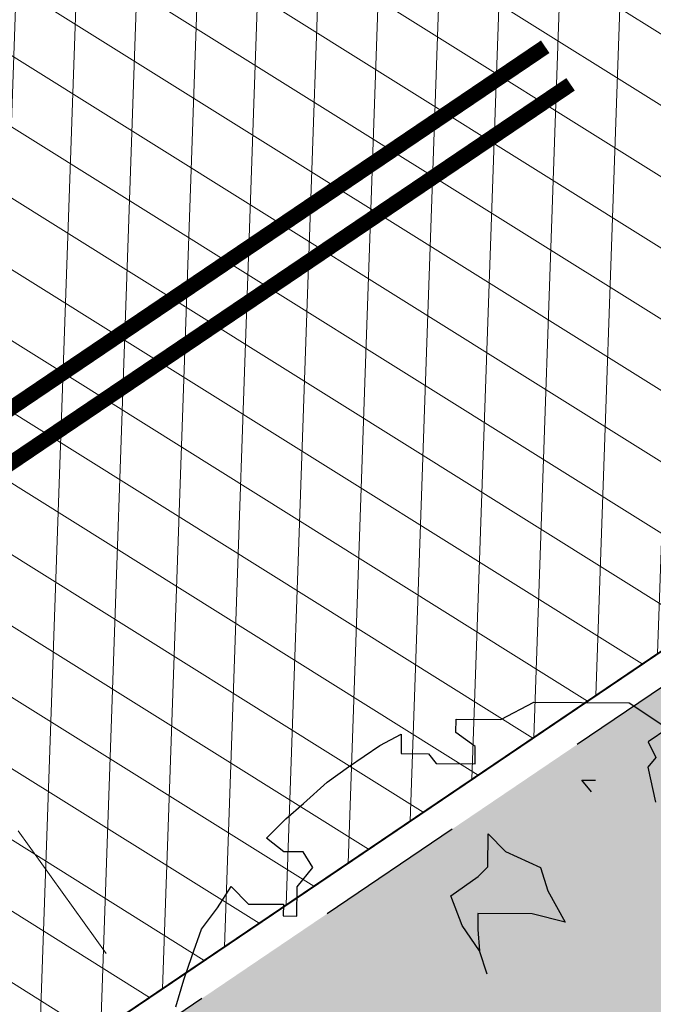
# Model space of a CAD drawing. Header units: metres. Extents: x 195696 to 514079, y 327475 to 328989.
# Tile 3 of 256: x 195837.78 to 195841.98, y 327552.76 to 327559.27. Entities that reach past the tile are written whole.
import ezdxf

# ---------------------------------------------------------------- set-up
doc = ezdxf.new("R2010")
doc.units = ezdxf.units.M
for name, pattern in [('CENTER2', [1.125, 0.75, -0.125, 0.125, -0.125]), ('VH-TROTTOIRBAND_180-200', [20, 10, -2, 2, -2, 2, -2]), ('VW-1-1_STREEP', [2, 1, -1])]:
    doc.linetypes.add(name, pattern=pattern)
for name, color, linetype, lineweight in [('mk-nw-streep 0.10', 7, 'Continuous', 35), ('N-WE-GR-BOOM-S', 74, 'Continuous', 25), ('N-WE-GR-GRAS-A-250', 62, 'Continuous', 18), ('N-WE-KG-WERKGRENS-200-G', 14, 'CENTER2', 35), ('N-WE-VH-GESLOTENVERHARDING-A-200', 252, 'Continuous', 18), ('N-WE-VH-HERSTRATEN-A-250', 252, 'Continuous', 18), ('N-WE-VH-KANTOPSLUITING_TROTTOIRBAND_180 200_250-G', 6, 'VH-TROTTOIRBAND_180-200', 25), ('N-WE-VH-KANTOPSLUITING_VOORKANTBAND-G', 2, 'Continuous', 35), ('N-WE-VH-KANTVERHARDING-G', 5, 'Continuous', 35), ('N-WE-VH-VERHARDING_TEGEL-A', 254, 'Continuous', 5), ('N-WE-VW-MARKERING_LANGS_STREEP_11_010-G', 250, 'VW-1-1_STREEP', 13)]:
    doc.layers.add(name, color=color, linetype=linetype, lineweight=lineweight)
doc.layers.add('N-WE-VH-GESLOTENVERHARDING_ASFALT_ROOD-A', color=7, linetype='Continuous', lineweight=18, true_color=0xf2beba)
pattern_1 = [(90, (171.4512025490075, 74.11865817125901), (-0.15875, 0), [])]
pattern_2 = [(90, (156401.089197, 432280.567131), (-0.15875, 0), [])]

# ---------------------------------------------------------------- blocks, each defined once
blk = doc.blocks.new('SGR-BOOM_27')
for p, q in [((-0.7884707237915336, 4.875214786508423), (-0.3494760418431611, 5.103446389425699)), ((-0.3494760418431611, 5.103446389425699), (0.9108731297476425, 5.094011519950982)), ((0.9108731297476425, 5.094011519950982), (1.42280476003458, 4.755790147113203)), ((-1.381413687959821, 4.699593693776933), (-1.380072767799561, 4.879643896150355)), ((-1.380072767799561, 4.879643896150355), (-0.7884707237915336, 4.875214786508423)), ((-1.125553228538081, 4.517599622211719), (-1.381413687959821, 4.699593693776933)), ((1.42280476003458, 4.755790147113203), (1.164242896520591, 4.577658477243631)), ((-2.390203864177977, 4.527076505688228), (-2.10610133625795, 4.679289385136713)), ((-2.10610133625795, 4.679289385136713), (-2.108034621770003, 4.4220783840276)), ((1.164242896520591, 4.577658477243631), (1.265597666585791, 4.371110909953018)), ((-2.803863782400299, 4.24721546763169), (-2.390203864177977, 4.527076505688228)), ((-1.12728061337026, 4.286128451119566), (-1.125553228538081, 4.517599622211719)), ((-2.108034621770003, 4.4220783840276), (-1.74362537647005, 4.419347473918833)), ((-1.74362537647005, 4.419347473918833), (-1.641712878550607, 4.289976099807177)), ((1.265597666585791, 4.371110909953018), (1.16173713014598, 4.243271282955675)), ((-3.088333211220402, 4.043565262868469), (-2.803863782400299, 4.24721546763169)), ((-1.641712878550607, 4.289976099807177), (-1.12728061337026, 4.286128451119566)), ((1.16173713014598, 4.243271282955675), (1.26117368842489, 3.779512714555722)), ((-3.399106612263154, 3.76293257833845), (-3.088333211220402, 4.043565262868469)), ((0.2858664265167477, 4.069760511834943), (0.4659079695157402, 4.068422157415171)), ((0.413314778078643, 3.914470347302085), (0.2858664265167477, 4.069760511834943)), ((-3.632147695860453, 3.558896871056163), (-3.399106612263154, 3.76293257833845)), ((-3.891282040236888, 3.303602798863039), (-3.632147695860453, 3.558896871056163)), ((-3.661128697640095, 3.121815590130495), (-3.891282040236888, 3.303602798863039)), ((-0.9574327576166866, 2.921530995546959), (-0.9541540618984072, 3.35880470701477)), ((-0.9541540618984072, 3.35880470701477), (-0.7244016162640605, 3.125567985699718)), ((-3.403912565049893, 3.119898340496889), (-3.661128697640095, 3.121815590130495)), ((-3.276850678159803, 2.913172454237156), (-3.403912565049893, 3.119898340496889)), ((-0.7244016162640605, 3.125567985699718), (-0.2629541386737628, 2.916344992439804)), ((-3.484541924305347, 2.657491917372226), (-3.276850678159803, 2.913172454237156)), ((-1.087000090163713, 2.793884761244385), (-0.9574327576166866, 2.921530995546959)), ((-0.2629541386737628, 2.916344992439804), (-0.1623726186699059, 2.606903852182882)), ((-1.449030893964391, 2.539376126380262), (-1.087000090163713, 2.793884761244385)), ((-4.541256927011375, 2.382431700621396), (-4.359081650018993, 2.664029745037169)), ((-4.359081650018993, 2.664029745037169), (-4.129324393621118, 2.430792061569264)), ((-3.487429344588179, 2.271654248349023), (-3.484541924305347, 2.657491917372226)), ((-0.1623726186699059, 2.606903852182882), (0.06601421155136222, 2.189341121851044)), ((-1.297622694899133, 2.14809780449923), (-1.449030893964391, 2.539376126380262)), ((-4.749168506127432, 2.096749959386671), (-4.541256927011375, 2.382431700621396)), ((-4.129324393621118, 2.430792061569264), (-3.666335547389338, 2.427344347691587)), ((-3.666335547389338, 2.427344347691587), (-3.667480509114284, 2.273013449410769)), ((-3.667480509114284, 2.273013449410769), (-3.487429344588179, 2.271654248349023)), ((-1.090665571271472, 2.305180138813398), (-1.092231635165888, 2.095122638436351)), ((-0.3704458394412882, 2.299787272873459), (-1.090665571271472, 2.305180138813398)), ((0.06601421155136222, 2.189341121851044), (-0.3704458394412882, 2.299787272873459)), ((-4.880463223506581, 1.737604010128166), (-4.749168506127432, 2.096749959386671)), ((-1.068619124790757, 1.811992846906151), (-1.297622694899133, 2.14809780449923)), ((-1.092231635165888, 2.095122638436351), (-1.068619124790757, 1.811992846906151)), ((-4.985664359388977, 1.429728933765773), (-4.880463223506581, 1.737604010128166)), ((-0.968047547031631, 1.502566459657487), (-1.068619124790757, 1.811992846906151)), ((-5.091247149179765, 1.070402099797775), (-4.985664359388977, 1.429728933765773))]:
    blk.add_line(p, q)

msp = doc.modelspace()

# ---------------------------------------------------------------- hatches: boundary and pattern name
at = {"layer": 'N-WE-GR-GRAS-A-250', "lineweight": 0}
h = msp.add_hatch(dxfattribs=at)
h.set_pattern_fill('AGR-GRAS_02-SO', color=256, scale=0.05, pattern_type=2)
h.set_pattern_definition([(0, (0, 0), (0.5, 0.5), [0.125, -0.375]), (0, (0.275, 0.3), (0.5, 0.5), [0.125, -0.375]), (90, (0.05, 0.175), (-0.5, 0.5), [0.125, -0.375]), (90, (0.25, 0.35), (-0.5, 0.5), [0.125, -0.375]), (45, (0.1, 0.35), (0, 0.5000000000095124), [0.125, -0.582106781]), (135, (0.275, 0), (-0.5000000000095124, 0), [0.125, -0.582106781]), (26.56505119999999, (0.125, 0.15), (0.5000000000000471, 2.000322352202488e-10), [0.125, -0.9930339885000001]), (26.56505119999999, (0.35, 0.4), (0.5000000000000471, 2.000322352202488e-10), [0.125, -0.9930339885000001]), (63.43494882, (0.35, 0), (2.54993137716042e-11, 0.500000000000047), [0.125, -0.9930339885]), (63.43494882, (0.125, 0.225), (2.54993137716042e-11, 0.500000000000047), [0.125, -0.9930339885]), (63.43494882, (0.3, 0.1), (2.54993137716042e-11, 0.500000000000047), [0.125, -0.9930339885]), (116.5650512, (0, 0.275), (-2.000324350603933e-10, 0.500000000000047), [0.125, -0.9930339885]), (153.43494882, (0.1, 0.07500000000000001), (-0.500000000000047, 2.549949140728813e-11), [0.125, -0.9930339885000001])])
edge = h.paths.add_edge_path()
edge.add_arc((195846.2339292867, 327553.1207627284), 0.3000000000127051, 306.9699804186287, 396.2095109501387)
edge.add_line((195846.4759879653, 327553.2979846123), (195844.4150939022, 327556.1128587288))
edge.add_arc((195844.1730352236, 327555.9356368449), 0.3000000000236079, 36.20951096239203, 124.0598746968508)
edge.add_line((195844.0050175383, 327556.1841726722), (195834.2031076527, 327549.5577871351))
edge.add_arc((195834.371125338, 327549.3092513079), 0.299999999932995, 124.0598746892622, 214.4352624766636)
edge.add_line((195834.1236956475, 327549.1396088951), (195836.3052326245, 327545.9577570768))
edge.add_arc((195836.5526623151, 327546.1273994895), 0.299999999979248, 214.4352624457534, 304.7497029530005)
edge.add_arc((195662.8349918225, 327796.8008017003), 305.2835792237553, 304.72214121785, 306.0235084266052)
edge.add_arc((195665.4391963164, 327793.3052013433), 300.9248493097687, 306.0139132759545, 306.9699803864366)
edge = h.paths.add_edge_path()
edge.add_arc((195855.4803686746, 327560.0544283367), 0.299999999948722, 217.656959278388, 307.123550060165)
edge.add_arc((195722.9404570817, 327735.1539659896), 219.9057290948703, 307.1235500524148, 308.9182578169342)
edge.add_arc((195719.7593388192, 327739.0174507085), 224.9101050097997, 308.9304764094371, 309.5099233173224)
edge.add_arc((195862.6589496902, 327565.7275188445), 0.3000000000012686, 309.5099224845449, 399.0484551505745)
edge.add_line((195862.8919337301, 327565.9165120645), (195861.4747292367, 327567.66359076))
edge.add_arc((195861.2417451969, 327567.4745975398), 0.3000000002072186, 39.04845519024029, 124.0598746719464)
edge.add_line((195861.0737275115, 327567.7231333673), (195853.5245705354, 327562.6196764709))
edge.add_arc((195853.6925882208, 327562.3711406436), 0.3000000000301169, 124.0598746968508, 217.6569593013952)
edge.add_line((195853.4550834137, 327562.1878608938), (195855.2428638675, 327559.8711485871))
at = {"layer": 'N-WE-VH-GESLOTENVERHARDING-A-200', "lineweight": 0}
h = msp.add_hatch(dxfattribs=at)
h.set_pattern_fill('AVH-GESLOTEN-SOD', color=256, scale=0.2, angle=28, pattern_type=2)
h.set_pattern_definition([(87.99999999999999, (0, 0), (-0.3997563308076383, 0.01395979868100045), []), (148, (0, 0), (-0.2119677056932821, -0.3392192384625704), [])])
edge = h.paths.add_edge_path(flags=16)
edge.add_arc((195880.1655836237, 327588.9528181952), 0.5000000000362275, -53.80848710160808, 41.52320272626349, ccw=False)
edge.add_arc((196043.6446531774, 327405.9312850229), 244.9046723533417, 131.7833411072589, 133.7970645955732)
edge.add_arc((195873.4197754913, 327583.3913420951), 0.9999999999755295, 278.98220693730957, 316.4552622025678, ccw=False)
edge.add_line((195873.5759032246, 327582.4036052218), (195872.9619810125, 327582.3126313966))
edge.add_arc((195872.8153970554, 327583.3018296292), 0.999999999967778, 167.3459649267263, 278.4290134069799, ccw=False)
edge.add_line((195871.8396864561, 327583.5208931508), (195871.9958403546, 327584.2164038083))
edge.add_arc((195872.971550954, 327583.9973402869), 1.000000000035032, 133.7875914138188, 167.3459649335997, ccw=False)
edge.add_arc((196043.1978633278, 327406.4100110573), 246.9964571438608, 133.6290453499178, 133.7875914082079, ccw=False)
edge.add_arc((196043.1462730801, 327406.3608464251), 246.9964572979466, 131.7503220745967, 133.612513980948, ccw=False)
edge.add_arc((195879.0077676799, 327590.2604236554), 0.4999999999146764, 41.52320272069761, 131.7503219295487, ccw=False)
edge.add_line((195879.3821113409, 327590.5918853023), (195880.5399272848, 327589.2842798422))
edge = h.paths.add_edge_path(flags=16)
edge.add_arc((196043.190133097, 327406.4241565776), 244.2339199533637, 122.8853466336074, 123.7748736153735)
edge.add_line((195907.4128906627, 327609.4383139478), (195905.8840875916, 327611.724180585))
edge.add_arc((196043.1939871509, 327406.4174368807), 246.9916345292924, 122.886788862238, 123.77475018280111, ccw=False)
edge.add_arc((195909.6252433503, 327612.9877032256), 1.000000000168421, 103.36408669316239, 122.88678885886, ccw=False)
edge.add_line((195909.3941052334, 327613.9606241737), (195910.5171844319, 327614.2274355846))
edge.add_arc((195910.7483225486, 327613.2545146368), 0.9999999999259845, -38.499182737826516, 103.36408669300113, ccw=False)
edge.add_line((195911.5309395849, 327612.6320111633), (195910.8206145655, 327611.7389840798))
edge.add_arc((195910.037997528, 327612.3614875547), 1.000000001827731, 302.885346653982, 321.50081724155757, ccw=False)
edge = h.paths.add_edge_path()
edge.add_line((195913.8862149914, 327610.1762080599), (195909.2428622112, 327617.4930699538))
edge.add_arc((196043.1978635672, 327406.410011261), 250.0000001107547, 122.3995392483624, 135.5156437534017)
edge.add_arc((195793.493235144, 327651.6600849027), 100.0000000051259, 304.0598747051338, 315.5156437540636, ccw=False)
edge.add_line((195849.4991302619, 327568.8148091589), (195827.0150000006, 327553.5950000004))
edge.add_line((195827.0150000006, 327553.5950000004), (195824.245599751, 327551.7426639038))
edge.add_arc((195796.2426523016, 327593.1653016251), 49.99999981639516, 303.09553133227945, 304.0598746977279, ccw=False)
edge.add_line((195823.5444833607, 327551.2772364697), (195820.0502888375, 327548.9997880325))
edge.add_line((195820.0502888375, 327548.9997880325), (195823.8157983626, 327543.1697717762))
edge.add_line((195823.8157983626, 327543.1697717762), (195823.838999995, 327543.1829999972))
edge.add_line((195823.838999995, 327543.1829999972), (195826.4396693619, 327544.6925664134))
edge.add_arc((195801.339107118, 327587.9356212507), 50.00000016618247, 300.1331522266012, 304.0598747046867)
edge.add_line((195829.3420547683, 327546.512983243), (195860.9751881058, 327567.8979316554))
edge.add_arc((195804.9692930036, 327650.7432073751), 99.99999997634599, 304.059874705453, 314.2752211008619)
edge.add_arc((196043.1978603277, 327406.4100152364), 241.2499949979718, 124.56755402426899, 134.2752211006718, ccw=False)
edge.add_arc((196024.160358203, 327433.4729742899), 208.1635880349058, 122.8422075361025, 124.47901762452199, ccw=False)
edge.add_arc((195884.1512028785, 327650.3735842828), 50.00000000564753, 302.8422075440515, 306.4912659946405)
at = {"layer": 'N-WE-VH-GESLOTENVERHARDING_ASFALT_ROOD-A', "lineweight": 0}
h = msp.add_hatch(dxfattribs=at)
h.set_pattern_fill('ANSI31', color=256, scale=0.05, angle=45)
h.set_pattern_definition(pattern_2)
edge = h.paths.add_edge_path()
edge.add_line((195818.773746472, 327550.9075339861), (195819.7985259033, 327549.2377815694))
edge.add_line((195819.7985259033, 327549.2377815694), (195823.705, 327551.771))
edge.add_line((195823.705, 327551.771), (195826.8300000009, 327553.8330000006))
edge.add_line((195826.8300000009, 327553.8330000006), (195832.346, 327557.594))
edge.add_arc((195653.6780453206, 327812.8300705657), 311.5568804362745, 304.9924277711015, 307.0187332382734)
edge.add_line((195841.259, 327564.071), (195847.2209999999, 327568.683))
edge.add_arc((195712.0656050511, 327739.8902715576), 218.1259054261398, 308.2884642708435, 310.314394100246)
edge.add_line((195853.189, 327573.568), (195851.914, 327575.105))
edge.add_arc((195692.6900484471, 327762.5027168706), 245.9068340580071, 307.0693282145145, 310.3531555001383, ccw=False)
edge.add_arc((195659.3993028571, 327804.774960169), 299.7051212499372, 302.7813460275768, 307.2761801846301, ccw=False)
edge.add_arc((195645.5024205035, 327819.2465907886), 319.4194762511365, 302.8510535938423, 303.47164422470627, ccw=False)
h = msp.add_hatch(dxfattribs=at)
h.set_pattern_fill('ANSI31', color=256, scale=0.05, angle=45)
h.set_pattern_definition(pattern_2)
edge = h.paths.add_edge_path()
edge.add_line((195826.2968413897, 327538.6495733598), (195827.418901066, 327536.8213147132))
edge.add_arc((195762.0058595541, 327638.6619460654), 121.0387549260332, 302.7129534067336, 303.3363106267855)
edge.add_arc((195634.2295277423, 327836.1376615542), 356.2458618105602, 303.0514222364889, 306.9376692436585)
edge.add_line((195848.3140000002, 327551.3940000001), (195855.4639999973, 327556.739999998))
edge.add_arc((195709.6615305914, 327751.6195375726), 243.3852794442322, 306.8026293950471, 308.9615852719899)
edge.add_line((195862.702, 327562.371), (195862.387, 327562.484))
edge.add_line((195862.387, 327562.484), (195861.213, 327563.902))
edge.add_arc((195722.9404572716, 327735.1539657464), 220.1057287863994, 306.95964217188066, 308.91815689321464, ccw=False)
edge.add_line((195855.279540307, 327559.2764545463), (195846.671, 327552.824))
edge.add_arc((195665.4403892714, 327793.3035865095), 301.1228416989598, 306.0139132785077, 307.00246848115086, ccw=False)
edge.add_arc((195662.8349910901, 327796.8008016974), 305.4835796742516, 304.65836770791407, 306.0235051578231, ccw=False)
edge.add_line((195836.558, 327545.523), (195827.773, 327539.589))
edge.add_line((195827.773, 327539.589), (195826.2968413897, 327538.6495733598))
at = {"layer": 'N-WE-VH-HERSTRATEN-A-250', "lineweight": 0}
h = msp.add_hatch(dxfattribs=at)
h.set_pattern_fill('AVH-HERSTRATEN-SOD', color=256, scale=0.25, angle=38.66310676, pattern_type=2)
h.set_pattern_definition([(98.66310675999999, (195818.357, 327548.303), (-0.2471477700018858, -0.03765607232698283), [])])
edge = h.paths.add_edge_path()
edge.add_line((195826.2783230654, 327554.6690768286), (195826.8290088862, 327553.8345020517))
edge.add_line((195826.8290088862, 327553.8345020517), (195832.346, 327557.594))
edge.add_arc((195653.6780453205, 327812.8300705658), 311.5568804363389, 304.9924277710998, 307.0187332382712)
edge.add_line((195841.259, 327564.071), (195847.221, 327568.683))
edge.add_arc((195712.065604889, 327739.8902717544), 218.1259056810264, 308.2884642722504, 310.314394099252)
edge.add_line((195853.189, 327573.568), (195853.754, 327574.049))
edge.add_arc((195712.3829749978, 327739.5865194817), 217.6888537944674, 310.4977237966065, 312.4873520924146)
edge.add_line((195859.416, 327579.057), (195866.002, 327585.185))
edge.add_line((195866.002, 327585.185), (195869.64, 327588.621))
edge.add_arc((195964.4930949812, 327491.5383759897), 135.7282045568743, 130.9431852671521, 134.3344810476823, ccw=False)
edge.add_line((195875.5489999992, 327594.0619999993), (195872.561337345, 327597.5161761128))
edge.add_line((195872.561337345, 327597.5161761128), (195871.805003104, 327596.8619907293))
edge.add_line((195871.805003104, 327596.8619907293), (195874.1418384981, 327594.1602663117))
edge.add_arc((195964.4930949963, 327491.5383759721), 136.7282045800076, 131.3616167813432, 134.3309267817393)
edge.add_line((195868.9472210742, 327589.3421995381), (195865.3180765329, 327585.9145632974))
edge.add_line((195865.3180765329, 327585.9145632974), (195858.7376828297, 327579.7917797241))
edge.add_arc((195712.3829750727, 327739.5865193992), 216.6888536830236, 310.49792906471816, 312.4863159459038, ccw=False)
edge.add_line((195853.1051724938, 327574.8099359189), (195852.5413920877, 327574.3299741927))
edge.add_arc((195712.065604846, 327739.8902718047), 217.1259057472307, 308.28976192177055, 310.3141772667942, ccw=False)
edge.add_line((195846.6052387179, 327569.4709481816), (195840.6520114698, 327564.8657344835))
edge.add_arc((195653.6780453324, 327812.8300705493), 310.5568804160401, 304.99356177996, 307.0175981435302, ccw=False)
edge.add_line((195831.7775672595, 327558.4167527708), (195826.2783230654, 327554.6690768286))
h = msp.add_hatch(dxfattribs=at)
h.set_pattern_fill('AVH-HERSTRATEN-SOD', color=256, scale=0.25, angle=37.14014257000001, pattern_type=2)
h.set_pattern_definition([(97.14014256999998, (195820.5645818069, 327534.0445028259), (-0.2480612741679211, -0.03107417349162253), [])])
edge = h.paths.add_edge_path()
edge.add_line((195827.773, 327539.589), (195828.3236803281, 327538.7542121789))
edge.add_line((195828.3236803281, 327538.7542121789), (195837.122223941, 327544.6973604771))
edge.add_arc((195662.8349903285, 327796.8008011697), 306.483579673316, 304.6573546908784, 306.0235056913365)
edge.add_arc((195665.4461658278, 327793.295785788), 302.1131353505, 306.0139291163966, 307.0022364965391)
edge.add_line((195847.2718073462, 327552.0246050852), (195855.8800486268, 327558.4768354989))
edge.add_arc((195722.9404570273, 327735.153966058), 221.1057291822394, 306.959400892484, 308.9182173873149)
edge.add_arc((195719.7446094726, 327739.0354907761), 226.1333940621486, 308.930402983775, 309.5707465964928)
edge.add_line((195863.7984801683, 327564.723143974), (195872.1462644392, 327571.9359180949))
edge.add_line((195872.1462644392, 327571.9359180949), (195879.6052788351, 327578.6069802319))
edge.add_line((195879.6052788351, 327578.6069802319), (195880.6381110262, 327579.5439538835))
edge.add_line((195880.6381110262, 327579.5439538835), (195883.0298992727, 327576.908932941))
edge.add_line((195883.0298992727, 327576.908932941), (195883.8156375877, 327577.5311504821))
edge.add_line((195883.8156375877, 327577.5311504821), (195880.7066463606, 327580.9563102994))
edge.add_line((195880.7066463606, 327580.9563102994), (195878.936, 327579.35))
edge.add_line((195878.936, 327579.35), (195871.486, 327572.687))
edge.add_line((195871.486, 327572.687), (195863.1530001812, 327565.4870001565))
edge.add_arc((195719.7567011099, 327739.0206877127), 225.1142805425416, 308.93043056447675, 309.5679845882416, ccw=False)
edge.add_arc((195722.9404570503, 327735.1539660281), 220.1057291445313, 306.9596421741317, 308.9182173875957, ccw=False)
edge.add_line((195855.2795403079, 327559.276454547), (195846.6709998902, 327552.8239999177))
edge.add_arc((195665.4404015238, 327793.3035721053), 301.1228228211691, 306.0139133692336, 307.0024682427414, ccw=False)
edge.add_arc((195662.8349901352, 327796.8008014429), 305.4835800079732, 304.6583678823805, 306.023505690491, ccw=False)
edge.add_line((195836.558, 327545.523), (195827.773, 327539.589))
at = {"layer": 'N-WE-VH-VERHARDING_TEGEL-A', "lineweight": 0}
h = msp.add_hatch(dxfattribs=at)
h.set_pattern_fill('ANSI31', color=256, scale=0.05, angle=45)
h.set_pattern_definition(pattern_1)
edge = h.paths.add_edge_path()
edge.add_line((195873.0117266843, 327596.9954599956), (195861.877, 327588.246))
edge.add_line((195861.877, 327588.246), (195859.574, 327585.207))
edge.add_arc((195834.5531621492, 327604.6606927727), 31.69366639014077, 314.8902509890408, 322.1349466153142, ccw=False)
edge.add_arc((195696.6632569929, 327757.450865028), 237.4720118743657, 310.4175563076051, 312.44242308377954, ccw=False)
edge.add_line((195850.629, 327576.654), (195851.7862968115, 327575.2589394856))
edge.add_arc((195692.3399105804, 327762.9511547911), 246.2752885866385, 310.3482287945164, 312.3154785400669)
edge.add_line((195858.1354643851, 327580.8430766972), (195864.6029225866, 327586.8756385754))
edge.add_line((195864.6029225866, 327586.8756385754), (195868.3827597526, 327590.465534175))
edge.add_arc((195960.7100834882, 327494.6106372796), 133.0883013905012, 131.7780476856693, 133.9260867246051, ccw=False)
edge.add_line((195872.0404286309, 327593.8587519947), (195874.1353444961, 327595.696393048))
edge.add_line((195874.1353444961, 327595.696393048), (195873.0117266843, 327596.9954599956))
edge = h.paths.add_edge_path()
edge.add_line((195817.7175165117, 327552.6285311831), (195818.6691040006, 327551.0780360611))
edge.add_arc((195645.5024203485, 327819.2465910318), 319.2194765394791, 302.8518759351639, 303.4718601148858)
edge.add_arc((195659.3993025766, 327804.7749600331), 299.5051213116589, 302.78111522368, 307.2762514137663)
edge.add_arc((195692.6900490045, 327762.5027172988), 245.7068340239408, 307.069246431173, 310.3070651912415)
edge.add_line((195851.6338243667, 327575.1294946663), (195851.6338124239, 327575.1295090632))
edge.add_arc((195692.3400395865, 327762.9510026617), 246.2750891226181, 310.3016967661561, 310.348228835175)
edge.add_line((195851.7862968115, 327575.2589394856), (195850.629, 327576.654))
edge.add_arc((195696.2893970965, 327757.840736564), 238.0112319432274, 307.09768405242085, 310.4252258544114, ccw=False)
edge.add_line((195839.852, 327568.001), (195839.575, 327567.788))
edge.add_arc((195667.7937490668, 327792.138620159), 282.5632653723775, 302.74366850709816, 307.4406335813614, ccw=False)
edge.add_arc((195726.093143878, 327700.2166558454), 173.7160907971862, 301.83247686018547, 302.969051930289, ccw=False)
h = msp.add_hatch(dxfattribs=at)
h.set_pattern_fill('ANSI31', color=256, scale=0.05, angle=45)
h.set_pattern_definition(pattern_1)
edge = h.paths.add_edge_path()
edge.add_arc((195709.4239416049, 327751.9279895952), 243.9745177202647, 308.9598301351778, 311.9630282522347)
edge.add_line((195872.5577301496, 327570.5142846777), (195880.7490481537, 327577.8745703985))
edge.add_line((195880.7490481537, 327577.8745703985), (195882.2594718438, 327579.2455703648))
edge.add_line((195882.2594718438, 327579.2455703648), (195883.856066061, 327577.4866106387))
edge.add_arc((195962.9099268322, 327476.8434029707), 127.9787800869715, 128.1491491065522, 133.3416795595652)
edge.add_line((195875.072, 327569.919), (195873.497, 327568.321))
edge.add_arc((195410.3295961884, 328141.4274219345), 736.8683836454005, 308.0018676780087, 308.94410289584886, ccw=False)
edge.add_line((195864.01, 327560.782), (195862.8291122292, 327562.2165800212))
edge = h.paths.add_edge_path()
edge.add_line((195827.5235380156, 327536.6508216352), (195828.4615875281, 327535.1223849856))
edge.add_arc((195755.4043983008, 327650.3900431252), 136.4697252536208, 302.3667170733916, 303.0339786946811)
edge.add_arc((195597.7533621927, 327888.2805836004), 421.8532619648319, 303.3712972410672, 306.68756502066)
edge.add_line((195849.7900670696, 327549.9942048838), (195856.665, 327555.116))
edge.add_arc((195413.1938402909, 328137.5942842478), 732.0844357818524, 307.2839139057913, 308.0099301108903)
edge.add_line((195864.01, 327560.782), (195862.8291121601, 327562.2165801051))
edge.add_arc((195709.660574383, 327751.6207652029), 243.5868352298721, 306.8026222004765, 308.96198767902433, ccw=False)
edge.add_line((195855.5837633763, 327556.5798228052), (195848.4339764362, 327551.2339821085))
edge.add_arc((195634.2295277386, 327836.1376615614), 356.4458618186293, 303.0515025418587, 306.93762646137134, ccw=False)
edge.add_arc((195762.005859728, 327638.6619461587), 121.2387549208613, 302.7110160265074, 303.33607667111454, ccw=False)

# ---------------------------------------------------------------- linework, layer by layer
at = {"layer": 'mk-nw-streep 0.10', "const_width": 0.1, "flags": 128}
for points in [[(195832.3771804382, 327553.0833984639), (195841.2646110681, 327559.0915685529)], [(195832.5451981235, 327552.8348626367), (195841.4326287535, 327558.8430327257)]]:
    msp.add_lwpolyline(points, dxfattribs=at)
at = {"layer": 'N-WE-KG-WERKGRENS-200-G', "ltscale": 20, "const_width": 0.5, "flags": 128}
msp.add_lwpolyline([(195828.5449324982, 327534.879240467, 0.003022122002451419), (195829.93590122, 327535.771814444, 0.01445730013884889), (195849.9203571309, 327549.7795194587), (195856.8154032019, 327554.916298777, 0.003168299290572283), (195864.1639217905, 327560.5850023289, 0.004116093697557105), (195873.665133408, 327568.1354444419), (195875.2468758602, 327569.7402853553, -0.04590442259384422), (195893.6684553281, 327584.1758765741, -0.003920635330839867), (195895.415665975, 327585.2829132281), (195899.6903654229, 327587.1140162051), (195908.6549476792, 327591.1456296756), (195913.7783480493, 327593.5262803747), (195911.7519175, 327599.815644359, 0.01672595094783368), (195914.3030782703, 327602.3834741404, -0.05873833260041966), (195918.1914157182, 327605.6903519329, -0.0149636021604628), (195933.7835255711, 327615.4114837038, -0.02290013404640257), (195960.6453597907, 327629.6436936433), (195962.2695904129, 327626.1022357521), (195964.6556142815, 327627.196545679), (195963.0164419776, 327630.7705827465), (195985.3556549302, 327641.6865604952), (195986.2883373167, 327639.6407298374), (195991.3787427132, 327641.9896044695), (195991.2167854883, 327642.3405929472), (196016.8331699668, 327654.1033951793), (196043.3648561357, 327666.2187952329), (196062.7450758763, 327674.9827924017, -0.2249660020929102), (196073.449816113, 327674.7914675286, -0.1421209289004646), (196089.6624870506, 327659.9048043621), (196098.6602686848, 327645.085066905), (196102.7039221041, 327638.3856411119), (196105.2942913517, 327634.0936276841), (196104.5483598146, 327630.4830016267), (196106.5069983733, 327630.0783598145), (196106.8157439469, 327631.572819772), (196109.5556329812, 327627.0332549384), (196106.9175713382, 327623.6433724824), (196107.2726273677, 327621.2378997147), (196108.1724373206, 327618.762568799), (196115.3588616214, 327620.4646843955), (196117.1091711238, 327616.5289866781), (196119.7797565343, 327617.7166670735), (196121.91969184, 327613.0267845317, -0.00392140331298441), (196122.0892688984, 327612.647286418), (196123.750845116, 327608.8491332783), (196134.2791748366, 327613.0028017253), (196129.7162030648, 327622.9043765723), (196131.4787331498, 327623.7577356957), (196131.9220392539, 327622.8057424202), (196136.5309742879, 327625.0444784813), (196135.9782779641, 327626.2430509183, 0.0008442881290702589), (196135.4677727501, 327627.3242460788, 0.00200703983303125), (196134.3940288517, 327629.5648853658, 0.01591494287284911), (196124.8497653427, 327647.7894020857), (196123.6001729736, 327650.0628411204), (196120.6893621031, 327655.3570407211, -0.0299467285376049), (196119.8876454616, 327657.1722740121, -0.03392687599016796), (196119.2473421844, 327659.3243675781, -0.079656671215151), (196118.7071710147, 327669.5938870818, -0.05596398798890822), (196120.895766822, 327679.4810814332, -0.02465094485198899), (196122.3280872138, 327683.3089118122, -0.06398449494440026), (196127.6991712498, 327692.3564989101, -0.0612915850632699), (196136.293138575, 327701.4290951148, -0.002153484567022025), (196137.0448438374, 327702.0496886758), (196134.1238128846, 327705.3584450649), (196130.8403230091, 327710.2730661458), (196128.7795578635, 327714.2167266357), (196130.2824716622, 327714.9511575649), (196136.9835533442, 327718.6725045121), (196150.0915809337, 327725.9518544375), (196156.6698113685, 327729.6049777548, 0.02051814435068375), (196159.759876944, 327731.9555349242, 0.01138610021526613), (196162.7602591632, 327734.61370686), (196165.2195120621, 327736.8760195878), (196167.7078296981, 327739.1642312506), (196170.8379913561, 327742.0864486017), (196172.2114536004, 327743.3378795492), (196172.7900103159, 327745.3866384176), (196177.2139084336, 327749.0588039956), (196171.1339694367, 327757.446802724), (196170.3308734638, 327756.8646883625), (196166.3917223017, 327754.1642742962, -0.0100198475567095), (196156.8914572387, 327748.0422097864, -0.01471472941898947), (196147.7306214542, 327742.3407961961, -0.01528916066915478), (196132.0511333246, 327733.9555756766), (196122.9626991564, 327729.5143181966), (196100.9848614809, 327719.042824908), (196087.5797895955, 327712.7232624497), (196081.7786652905, 327709.9886752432, -0.2480229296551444), (196065.9737873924, 327710.7727387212, -0.0712461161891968), (196063.1016454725, 327712.8429666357), (196060.8679620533, 327714.9103437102), (196050.3103998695, 327724.2971762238), (196044.9293871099, 327729.4094879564), (196037.4614946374, 327736.5039462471), (196032.9629942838, 327731.7832916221), (196022.0346868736, 327741.8797633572), (196018.5616055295, 327737.8270700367), (196029.6593570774, 327728.3165073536), (196024.2891402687, 327722.6810873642), (196034.8576936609, 327713.3451998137), (196036.6471843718, 327711.7636285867), (196037.5375465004, 327710.9511731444), (196040.1934819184, 327706.0842392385), (196041.8161890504, 327702.9959890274), (196042.3214468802, 327700.6229266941), (196041.2663362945, 327695.3568707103), (196023.709869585, 327687.1903512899), (196023.4951042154, 327687.5758275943), (195979.9437075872, 327667.9113284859), (195976.7737302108, 327674.8803333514), (195975.8441556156, 327679.2544665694), (195926.1986886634, 327656.7524510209), (195882.7902105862, 327637.089170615), (195881.879234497, 327639.009765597), (195874.9585656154, 327635.9455117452), (195875.384539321, 327634.9207798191, -0.04918109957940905), (195875.5385754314, 327634.4258961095, -0.2318256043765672), (195874.9557544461, 327632.1454860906, -0.07746400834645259), (195874.3361499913, 327631.6101987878), (195873.9705564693, 327631.4274020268), (195873.5946628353, 327631.2433504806), (195871.5802376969, 327630.3158382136), (195870.8957485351, 327630.0005341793), (195869.0103416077, 327629.1436501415), (195872.6494445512, 327620.8904526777), (195873.4676874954, 327621.2196042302, -0.07566582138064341), (195875.1650564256, 327621.7493192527), (195875.3232605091, 327621.7713942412), (195875.4866921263, 327621.7896601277, -0.08613164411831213), (195877.2482289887, 327621.6983242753, -0.01963332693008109), (195877.6368416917, 327621.5943180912, -0.1395863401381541), (195880.0341996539, 327620.0301874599, -0.05548109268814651), (195880.685988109, 327619.0919567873), (195880.8395418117, 327618.7565879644), (195880.9070976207, 327618.608889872), (195878.4306356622, 327617.5280064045), (195879.5647862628, 327616.8923987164), (195882.3475669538, 327610.7493257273), (195879.8452018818, 327608.734657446, 0.1964746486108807), (195876.1627006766, 327602.0723668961, -0.1879515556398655), (195875.3311774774, 327600.5077894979), (195872.4633350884, 327598.0391846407, 0.01059940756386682), (195868.9136781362, 327594.85022724), (195868.0938996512, 327594.081733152, -0.02178076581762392), (195864.8276881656, 327591.2767985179), (195861.4742628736, 327588.6417396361), (195859.1297837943, 327585.548004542, -0.03149793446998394), (195856.5342211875, 327582.6121502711, -0.008822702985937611), (195850.2659221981, 327577.0803502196, -0.01452253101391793), (195839.5124260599, 327568.4463028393), (195839.2340966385, 327568.2322805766, -0.02049592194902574), (195820.3248775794, 327554.9465112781), (195818.0145626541, 327553.4715049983), (195816.984273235, 327552.8391840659), (195828.5449324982, 327534.879240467)], format="xyb", close=True, dxfattribs=at)
at = {"layer": 'N-WE-VH-HERSTRATEN-A-250'}
msp.add_lwpolyline([(195832.1101224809, 327557.4331705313), (195832.346, 327557.594, 0.008841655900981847), (195841.259, 327564.071), (195847.221, 327568.683, 0.008840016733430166), (195853.189, 327573.568), (195853.754, 327574.049, 0.008681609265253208), (195859.416, 327579.057), (195866.002, 327585.185), (195869.64, 327588.621, -0.01479839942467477), (195875.5489999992, 327594.0619999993), (195872.561337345, 327597.5161761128), (195871.805003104, 327596.8619907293), (195874.1418384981, 327594.1602663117, 0.01295678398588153), (195868.9472210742, 327589.3421995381), (195865.3180765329, 327585.9145632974), (195858.7376828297, 327579.7917797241, -0.008676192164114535), (195853.1051724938, 327574.8099359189), (195852.5413920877, 327574.3299741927, -0.008833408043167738), (195846.6052387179, 327569.4709481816), (195840.6520114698, 327564.8657344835, -0.008831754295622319), (195831.7775672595, 327558.4167527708), (195826.2791874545, 327554.6677668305), (195826.8300000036, 327553.8330000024)], format="xyb", dxfattribs=at)
at = {"layer": 'N-WE-VH-KANTOPSLUITING_TROTTOIRBAND_180 200_250-G', "ltscale": 0.5, "flags": 128}
msp.add_lwpolyline([(195846.4759879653, 327553.2979846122), (195844.4150939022, 327556.1128587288, 0.4032669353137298), (195844.0050175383, 327556.1841726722), (195834.2031076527, 327549.5577871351, 0.4161338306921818), (195834.1236956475, 327549.1396088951), (195836.3052326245, 327545.9577570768, 0.4156806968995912), (195836.723541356, 327545.8808222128, 0.005678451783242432), (195842.3774849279, 327549.894833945, 0.004171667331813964), (195846.4143482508, 327552.8810775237, 0.4103313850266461)], format="xyb", close=True, dxfattribs=at)
at = {"layer": 'N-WE-VH-KANTOPSLUITING_VOORKANTBAND-G', "flags": 128}
for points in [[(195832.2865203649, 327557.1636616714), (195841.8001861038, 327563.6041289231, 0.4328810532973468), (195841.8692973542, 327564.0361151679), (195841.8074925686, 327564.1160111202, 0.4142135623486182), (195841.3866445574, 327564.1697414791), (195841.259, 327564.0709999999, -0.008841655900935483), (195832.346, 327557.594), (195832.1061001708, 327557.4304279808, 0.4047425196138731), (195832.0639930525, 327557.2260575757), (195832.0758223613, 327557.2074381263, 0.4227673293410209)], [(195846.6373604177, 327553.4161325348), (195844.5764663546, 327556.2310066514, 0.4032669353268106), (195843.893005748, 327556.3498632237), (195834.0910958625, 327549.7234776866, 0.4161338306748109), (195833.9587425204, 327549.0265139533), (195836.1402794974, 327545.844662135, 0.4156806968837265), (195836.8374607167, 327545.7164373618, 0.005678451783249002), (195842.4951083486, 327549.7330787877, 0.004171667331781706), (195846.5346275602, 327552.7212873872, 0.4103313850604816)]]:
    msp.add_lwpolyline(points, format="xyb", close=True, dxfattribs=at)
at = {"layer": 'N-WE-VH-KANTVERHARDING-G'}
msp.add_lwpolyline([(195829.3420547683, 327546.512983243), (195860.9751881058, 327567.8979316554)], dxfattribs=at)
at = {"layer": 'N-WE-VW-MARKERING_LANGS_STREEP_11_010-G', "flags": 128}
msp.add_lwpolyline([(195830.7761345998, 327563.6526892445), (195843.75080647, 327545.5774583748)], dxfattribs=at)

# ---------------------------------------------------------------- block references
at = {"layer": 'N-WE-GR-BOOM-S', "xscale": 0.5, "yscale": 0.5, "zscale": 0.5}
msp.add_blockref('SGR-BOOM_27', (195841.3641206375, 327552.2038139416), dxfattribs=at)

doc.saveas('drawing.dxf')
